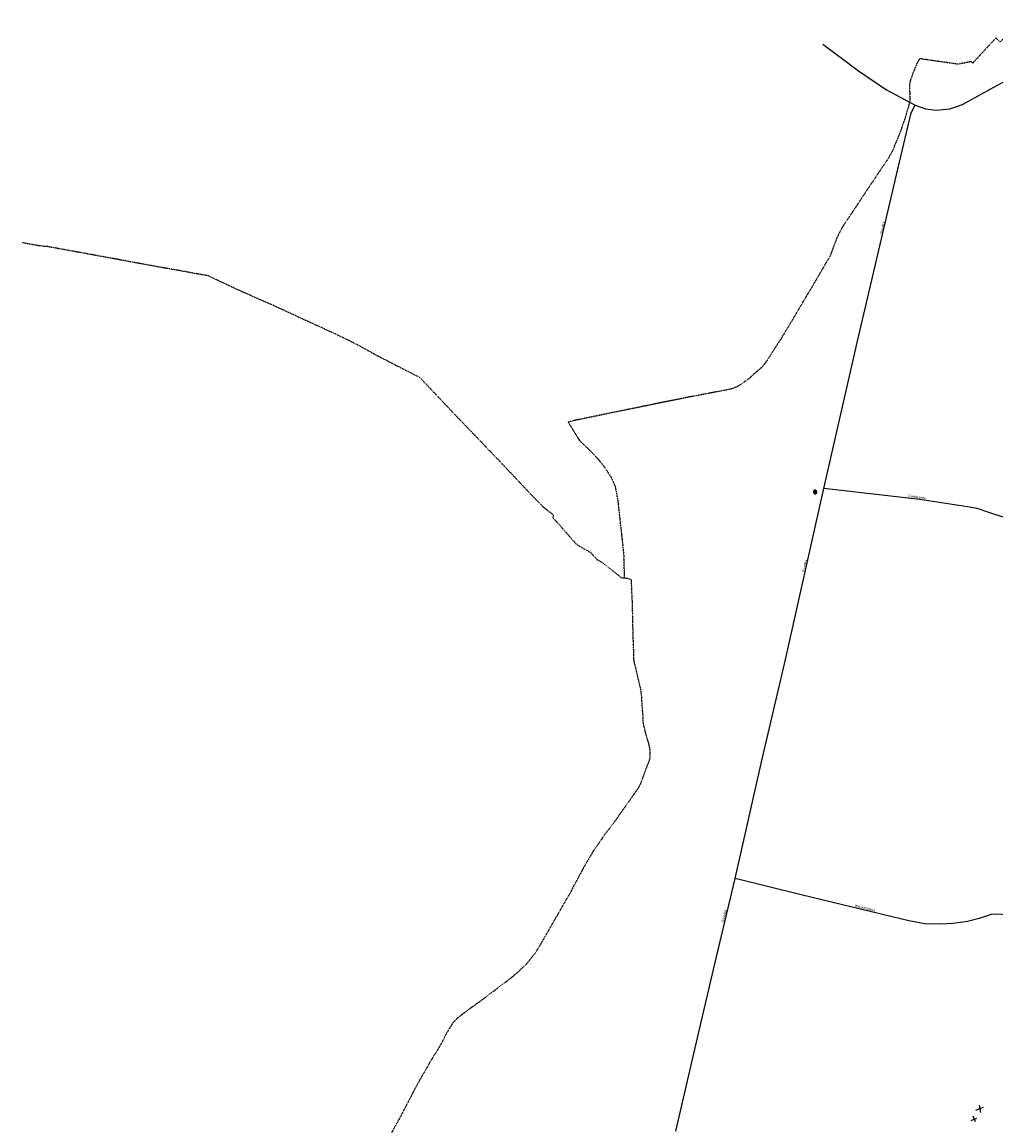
# Model space of a CAD drawing. Extents: x 240000 to 254380, y 435016 to 451025.
# Tile 9 of 35: x 240000 to 241659, y 441377 to 443257. Entities that reach past the tile are written whole.
import ezdxf
from ezdxf.enums import TextEntityAlignment as Align

# ---------------------------------------------------------------- set-up
doc = ezdxf.new("R2010")
doc.units = 0
doc.header["$MEASUREMENT"] = 0
doc.linetypes.add('DIVIDE', pattern=[1.25, 0.5, -0.25, 0, -0.25, 0, -0.25])
for name, color, linetype in [('BOU-H01IA', 254, 'Continuous'), ('GRE-K01GG', 254, 'DIVIDE'), ('LIJ-H02ASWE', 250, 'Continuous'), ('SEM-H03ST', 250, 'Continuous')]:
    doc.layers.add(name, color=color, linetype=linetype)

msp = doc.modelspace()

# ---------------------------------------------------------------- linework, layer by layer
at = {"layer": 'BOU-H01IA'}
for p, q in [((241348.6, 442456.1), (241354.4, 442456.1)), ((241351.8, 442453.5), (241351.8, 442458.8))]:
    msp.add_line(p, q, dxfattribs=at)
msp.add_lwpolyline([(241351.8, 442460.1, 0.421053), (241348.6, 442456.1, 0.420718), (241351.8, 442453.5, 1), (241351.8, 442458.8)], format="xyb", dxfattribs=at)
for points in [[(241625.1, 441403.6), (241638.4, 441408.7)], [(241633.8, 441400), (241631.3, 441412.2)], [(241617.2, 441386.4), (241627, 441389.9)], [(241619.9, 441393.8), (241624.3, 441384.3)]]:
    msp.add_lwpolyline(points, dxfattribs=at)
at = {"layer": 'GRE-K01GG'}
for points in [[(241698.2, 443256.8), (241694.6, 443252.9), (241666.8, 443223), (241659.2, 443229.5), (241622, 443189.2)], [(241531.9, 443194.1), (241529.6, 443194.8), (241524.6, 443186.1), (241519.6, 443174.3), (241514.8, 443161.1), (241513.5, 443157.2), (241512, 443149.1), (241511.9, 443142.2), (241512.9, 443134.9)], [(241533.1, 443193.9), (241531.9, 443194.1)], [(241621.3, 443188.4), (241620.4, 443186.8), (241617.2, 443189.4), (241594.6, 443185), (241557.1, 443190.4), (241533.1, 443193.9)], [(241622, 443189.2), (241621.3, 443188.4)], [(241512.9, 443134.9), (241512.9, 443126.8), (241512.8, 443125.6)], [(241511.4, 443117), (241510.1, 443112.1), (241507.9, 443105.2), (241507.7, 443104.4)], [(241512.8, 443125.6), (241512.3, 443120.5), (241511.4, 443117)], [(241507.7, 443104.4), (241506, 443098), (241504.1, 443092.2), (241502.1, 443086.2), (241500, 443080.7), (241498.5, 443075.9), (241496.3, 443069.7), (241489.2, 443052.5), (241483.2, 443037.7), (241480, 443031.7), (241473.7, 443020.8), (241465.2, 443008.9), (241459.3, 443000)], [(241459.3, 443000), (241453.2, 442990.7), (241437.8, 442967.9), (241421.2, 442942.6), (241398.8, 442909.2), (241395.8, 442903.9), (241392.8, 442898.3), (241390.7, 442893.8), (241388.2, 442888.8), (241378.2, 442862.2), (241376.2, 442857.3), (241368.2, 442843.8), (241364.2, 442837.1), (241344.8, 442803.8), (241334.8, 442787.1), (241309.5, 442744.5), (241292.9, 442716.9), (241275.2, 442689.7), (241268.2, 442678.5), (241261.2, 442669.9), (241254.6, 442663.7), (241247.4, 442657.8), (241240, 442650.6), (241240, 442650.6)], [(240000, 442881.4), (240029.4, 442876.2)], [(240029.4, 442876.2), (240040.6, 442874.8)], [(240041.4, 442874.7), (240040.6, 442874.8)], [(240042.7, 442874.5), (240041.4, 442874.7)], [(240282, 442831), (240266, 442833.8), (240231.8, 442839.9), (240161.4, 442852.9), (240042.7, 442874.5)], [(240404.6, 442784.5), (240375.2, 442797.3), (240316.9, 442824.8), (240313.8, 442825.3), (240287.3, 442830), (240282, 442831)], [(240528.5, 442728.1), (240507.2, 442737.8), (240477.6, 442751.4), (240424.6, 442775.8), (240404.6, 442784.5)], [(240559.4, 442713.3), (240556.9, 442714.5), (240529.8, 442727.5), (240528.5, 442728.1)], [(240559.4, 442713.3), (240560.1, 442713), (240566.4, 442710)], [(240576.7, 442704.3), (240566.4, 442710)], [(240577.7, 442703.8), (240576.7, 442704.3), (240576.7, 442704.3)], [(240577.8, 442703.9), (240577.7, 442703.8)], [(240577.8, 442703.9), (240605.6, 442688.6), (240677.8, 442651.6), (240732.5, 442593.5)], [(241240, 442650.6), (241233.1, 442645.8), (241224.9, 442639.9), (241218.3, 442635.7), (241208.1, 442631.8)], [(241208.1, 442631.8), (241124.4, 442615.8), (241063.9, 442603.4)], [(241063.9, 442603.4), (241042.1, 442598.9), (241033.3, 442597.1)], [(240732.5, 442593.5), (240793.5, 442530.1)], [(241032.5, 442597), (241029.9, 442596.5), (240950.6, 442580.2), (240930.4, 442575.9)], [(241033.3, 442597.1), (241032.5, 442597)], [(240930.4, 442575.9), (240949.1, 442545.4)], [(240793.5, 442530.1), (240807.7, 442515.3), (240865.4, 442454.2), (240887, 442432), (240900.9, 442420.9)], [(240949.1, 442545.4), (240949.9, 442544.1), (240950.3, 442543.4), (240952.3, 442541.6)], [(240952.3, 442541.6), (240964.3, 442530.6), (240966.7, 442528.2), (240975.3, 442519.3), (240978.9, 442515.5), (240979.8, 442514.4)], [(240979.8, 442514.4), (240992.3, 442499.2), (241003.6, 442481.6), (241010.3, 442467.3), (241015, 442442.3), (241018.6, 442409.5), (241022.2, 442377.8), (241025.3, 442348.1), (241025.6, 442343.2)], [(240900.9, 442420.9), (240905.3, 442417.4), (240904.5, 442412.6), (240914.8, 442401.5), (240943.9, 442368.1), (240955.3, 442361), (240962.1, 442357.3)], [(240962.1, 442357.3), (240968.4, 442353.8), (240979.4, 442341.8), (240987.1, 442337.4), (241005.5, 442322.9), (241021.6, 442310.5), (241026.5, 442310.1)], [(241026.5, 442310.1), (241026.3, 442320.1), (241026.1, 442334.3), (241025.6, 442343.2)], [(241037.7, 442307.7), (241026.5, 442310.1)], [(241037.7, 442307.7), (241039.4, 442269.2), (241039.4, 442267.6), (241039.5, 442266), (241039.8, 442253), (241040.2, 442247.3), (241040.5, 442217.7), (241041.5, 442190.2), (241041.8, 442181.5), (241041.9, 442172.6), (241041.9, 442172), (241043.2, 442164.7), (241045.6, 442155.7), (241049.5, 442138.6), (241052.3, 442127), (241053.8, 442121), (241054.5, 442115.8), (241054.6, 442114.6)], [(241054.6, 442114.6), (241055, 442111.5), (241055.5, 442104.6), (241056, 442095.6), (241056.8, 442084.3), (241057.7, 442075.3), (241057.8, 442064.9), (241059.8, 442055.4), (241062.1, 442045.7), (241065.3, 442035.1), (241067.6, 442027.8), (241068.6, 442022), (241069.5, 442018.6)], [(241069.5, 442018.6), (241069.8, 442017.8), (241069.7, 442010.4), (241069.7, 442010.3), (241069.9, 442006.4), (241069.7, 442004.3), (241069.5, 442001.9), (241069.1, 442000.8), (241068.8, 442000)], [(241068.8, 442000), (241068.6, 441999.3), (241067.7, 441996.8), (241063.4, 441986.1), (241057.1, 441969), (241056.7, 441967.9)], [(241056.7, 441967.9), (241056, 441966), (241054.9, 441963.2), (241053.8, 441960.1), (241050.9, 441954.2), (241050.2, 441952.8), (241048.1, 441949.8), (241043.9, 441943.7), (241036, 441932.3), (241035.1, 441930.9), (241025.4, 441917.6), (241016.9, 441905.7), (241016.2, 441904.6), (241008.4, 441893.4), (241001.6, 441884.3), (241000.8, 441883.3), (240992.5, 441873), (240987.9, 441865.9), (240986.9, 441864.4), (240980.3, 441854.8), (240973.1, 441844.8), (240969.4, 441838.1), (240964.7, 441830.3), (240960.3, 441822.9), (240954.9, 441813.2), (240949.7, 441803.1), (240944.2, 441793.2), (240939.7, 441785.1), (240936.4, 441778.5)], [(240936.4, 441778.5), (240933.5, 441772.8)], [(240826.6, 441624), (240833.1, 441629), (240843.9, 441637.9), (240859.3, 441652.5), (240875, 441671.9), (240881.1, 441681.8), (240891.1, 441699.1), (240933.5, 441772.8)], [(240780.1, 441588.8), (240809.8, 441611.3), (240826.6, 441624)], [(240780.1, 441588.8), (240779.9, 441588.7), (240776.7, 441586.3), (240768.2, 441580.2), (240756.9, 441571.7), (240750.8, 441567.5), (240746.3, 441564), (240738.4, 441556.9)], [(240738.4, 441556.9), (240734, 441552.2), (240731, 441547.5), (240725.7, 441538.9), (240721.4, 441531.3), (240718.1, 441524.3), (240713.1, 441515.3), (240707.6, 441505.7), (240699.1, 441492.4), (240692.7, 441481.3), (240687.5, 441472.2)], [(240687.5, 441472.2), (240687.2, 441471.6), (240682.7, 441464.1), (240676.2, 441452.6), (240667.2, 441436.3), (240665.1, 441432)], [(240659.5, 441421), (240654.8, 441412.2)], [(240665.1, 441432), (240659.8, 441421.6), (240659.5, 441421)], [(240654.8, 441412.2), (240652.3, 441407.5), (240642.8, 441389), (240633.7, 441373), (240623.6, 441353.5), (240615.5, 441338.3), (240606.8, 441322.9), (240604.2, 441317.5)]]:
    msp.add_lwpolyline(points, dxfattribs=at)
at = {"layer": 'LIJ-H02ASWE'}
for points in [[(241364.7, 443219.3), (241425.2, 443174), (241472.9, 443141.6), (241521.8, 443115), (241539.6, 443109.2), (241558.1, 443106.9), (241581, 443109.2), (241602.3, 443116.5), (241655.7, 443145.7), (241737.1, 443189.9)], [(241114, 441367.9), (241147.1, 441509.9), (241180.3, 441652.9), (241215.3, 441798.3), (241260.6, 441999.1), (241299.6, 442166.4), (241366.1, 442462.2), (241423.3, 442713.4), (241489.9, 442996.7), (241514.9, 443102.4), (241521.8, 443115)], [(242167.8, 442385), (242133.3, 442392.8), (242112.1, 442398.3), (242101.8, 442400.1), (242090.4, 442400), (242081.5, 442399.5), (242039.4, 442393.6), (242025.4, 442391.8), (242015.5, 442391.8), (241999.9, 442393.6), (241932.7, 442405.2), (241920.3, 442407.2), (241907.6, 442406.8), (241837.1, 442397.2), (241768.3, 442389.7), (241707, 442383.3), (241703, 442403.2), (241644.1, 442422.7), (241627.4, 442428.3), (241611.1, 442431.4), (241529.5, 442443.8), (241366.1, 442462.2)], [(241866.6, 441663.8), (241823.1, 441679.9), (241677, 441735.3), (241669.5, 441737.1), (241660.4, 441737.7), (241651.3, 441736.9), (241630.8, 441730.4), (241610.7, 441725.3), (241586, 441721.6), (241565.3, 441720.5), (241538.4, 441721.3), (241511, 441726.1), (241482.5, 441732.8), (241327.5, 441770.2), (241215.3, 441798.3)]]:
    msp.add_lwpolyline(points, dxfattribs=at)

# ---------------------------------------------------------------- texts
at = {"layer": 'SEM-H03ST', "width": 0.727273}
for s, rotation, p in [('Goordiek', 76.7014, (241466.1, 442906.7)), ('Geerdesweg', 352.4792, (241525.1, 442447.6)), ('Goordiek', 77.3998, (241333.7, 442331)), ('Goordiek', 76.3528, (241196.3, 441734.4)), ('Wieskampweg', 345.9182, (241436.2, 441747.6))]:
    msp.add_text(s, height=4.4, rotation=rotation, dxfattribs=at).set_placement(p, align=Align.MIDDLE)

doc.saveas('drawing.dxf')
